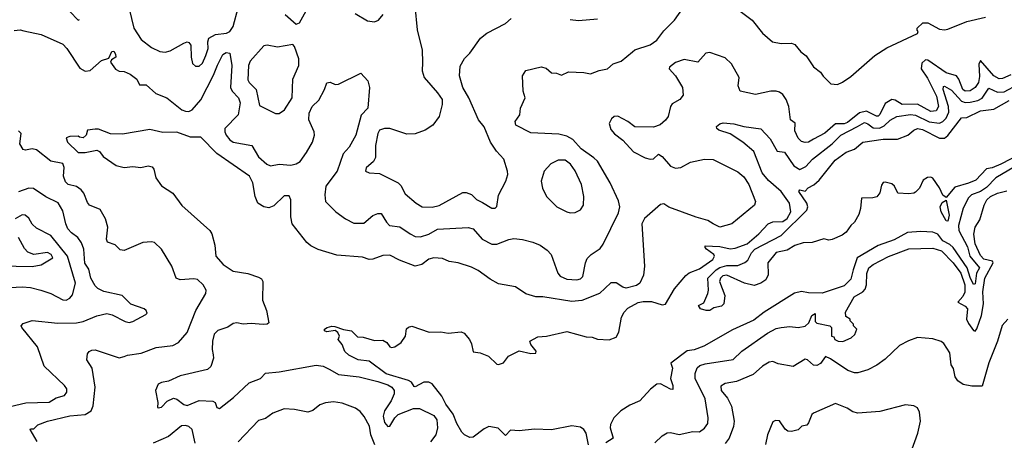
# Model space of a CAD drawing. Extents: x 1933546 to 2138868, y 524910 to 667279.
# Tile 223 of 256: x 2041121 to 2046906, y 604672 to 607144. Entities that reach past the tile are written whole.
import ezdxf

# ---------------------------------------------------------------- set-up
doc = ezdxf.new("R2010")
doc.units = 0

msp = doc.modelspace()

# ---------------------------------------------------------------- linework, layer by layer
at = {"layer": '0CON10XD'}
for points in [[(2041749.6, 607275), (2041792.2, 607095), (2041835, 607028), (2041895, 606980.8), (2041945, 606957.5), (2041975, 606952.5), (2042005, 606961.4), (2042085, 607007.1), (2042105, 607014), (2042115, 607011.2), (2042125.8, 606995), (2042128.6, 606925), (2042137, 606887), (2042155, 606870.8), (2042175, 606871.9), (2042195, 606889.2), (2042215, 606934.2), (2042227.9, 606975), (2042226.7, 607015), (2042233.2, 607035), (2042272.4, 607057.6), (2042335.8, 607064.2), (2042356.7, 607075), (2042375.3, 607105), (2042404.2, 607215)], [(2041145, 607079.7), (2041247, 607057), (2041375, 606999.7), (2041397.7, 606975), (2041475, 606860), (2041505, 606842.5), (2041535, 606845.5), (2041602, 606905), (2041645, 606917.5), (2041662, 606958), (2041675, 606958.8), (2041685, 606942.5), (2041685.5, 606924.5), (2041661.2, 606908.8), (2041653.8, 606895), (2041685, 606853.1), (2041705, 606841.4), (2041735, 606840), (2041770, 606825), (2041810, 606795), (2041825, 606762), (2041865, 606761.2), (2041921.2, 606711.2), (2041985, 606685.7), (2042073.8, 606613.8), (2042095, 606606.2), (2042115, 606605.4), (2042135, 606615.4), (2042185, 606673.2), (2042260.8, 606819.2), (2042282.8, 606877.2), (2042315, 606939.2), (2042335, 606952), (2042355, 606947.5), (2042367.5, 606875), (2042360.5, 606745), (2042369.1, 606725), (2042406.4, 606685), (2042416.7, 606655), (2042404.2, 606585), (2042326.4, 606505), (2042326.4, 606485), (2042334.6, 606465), (2042355, 606438.2), (2042375, 606424.1), (2042484.1, 606404.1), (2042525, 606337.8), (2042573.8, 606295), (2042595, 606284.7), (2042645, 606294.7), (2042715, 606288.4), (2042745, 606296.8), (2042768.6, 606311.4), (2042806.3, 606363.7), (2042841.3, 606425), (2042852.9, 606465), (2042850.9, 606485), (2042820.8, 606555), (2042821.8, 606595), (2042839.4, 606635), (2042879.1, 606670.9), (2042912.9, 606735), (2042926.4, 606773.6), (2042945, 606776.2), (2042975, 606763.3), (2042995, 606766.2), (2043125, 606830), (2043166.2, 606785), (2043175.7, 606745), (2043165.8, 606625), (2043127.6, 606582.4), (2043096.4, 606465), (2043056.2, 606395), (2043022.6, 606355), (2042986.1, 606255), (2042920.6, 606165), (2042913.3, 606115), (2042917.6, 606075), (2042978.3, 606015), (2043035, 605973.8), (2043085, 605948.5), (2043142.3, 605947.7), (2043196, 605994), (2043225, 606005.6), (2043245, 606005.8), (2043275.4, 605955), (2043294.8, 605934.8), (2043355, 605926.1), (2043415.7, 605885), (2043445, 605870.8), (2043475, 605868.7), (2043525, 605884.1), (2043575, 605912.4), (2043756.8, 605923.2), (2043785, 605914.5), (2043837.8, 605855), (2043895, 605824.5), (2043925, 605824.4), (2043995, 605852.5), (2044025, 605857.5), (2044075, 605852.5), (2044136.8, 605836.8), (2044178.7, 605818.7), (2044220.3, 605790.3), (2044244.2, 605765), (2044282.7, 605655), (2044297.3, 605637.3), (2044335, 605618.8), (2044395, 605615.3), (2044415, 605620.4), (2044430, 605635), (2044444.7, 605715), (2044455, 605740.5), (2044478.5, 605765), (2044531.4, 605798.6), (2044549.1, 605825), (2044639.9, 606010.1), (2044646.6, 606045), (2044640.1, 606080.1), (2044589.4, 606185), (2044515, 606312), (2044495, 606332.9), (2044420.5, 606385), (2044370.5, 606440.5), (2044335, 606460.5), (2044287.9, 606472.1), (2044125, 606478.6), (2044036.7, 606525), (2044031.4, 606545), (2044060, 606585), (2044064, 606625), (2044090, 606685), (2044079.4, 606725), (2044075.8, 606815), (2044094.5, 606845.5), (2044185, 606868.1), (2044215, 606859.2), (2044245, 606832.2), (2044275, 606830), (2044305, 606818.6), (2044345, 606837.5), (2044435, 606834.2), (2044475, 606826), (2044525, 606846), (2044575, 606855.8), (2044608.8, 606885), (2044655, 606901.1), (2044720.6, 606955), (2044735, 606966.4), (2044825, 606995.6), (2044865, 607023.3), (2044905, 607078.9), (2044967.8, 607142.2), (2045038.3, 607241.7)], [(2043442.5, 607225), (2043456, 607084), (2043485.6, 606965), (2043486.9, 606893.1), (2043485.9, 606844.1), (2043497.5, 606805), (2043576.7, 606715), (2043602.5, 606675), (2043603.8, 606645), (2043585.6, 606574.4), (2043548, 606525), (2043503.8, 606495), (2043445, 606472.7), (2043395, 606472.1), (2043295, 606505.8), (2043265, 606505.3), (2043235.8, 606494.2), (2043224.7, 606475), (2043211.7, 606405), (2043212.3, 606335), (2043198.9, 606311.1), (2043157, 606273), (2043152.5, 606255), (2043173.9, 606243.9), (2043235, 606240), (2043345, 606186.4), (2043360.5, 606170.5), (2043385, 606121.4), (2043451.2, 606065), (2043485, 606044.3), (2043545, 606043.1), (2043585, 606051.4), (2043725, 606128.1), (2043745, 606128.1), (2043775, 606116.9), (2043805, 606087.5), (2043839.5, 606069.5), (2043895, 606036), (2043915, 606036.7), (2043924.1, 606045.9), (2043935, 606112.5), (2043976.9, 606195), (2043988.9, 606235), (2043987.8, 606255), (2043965.5, 606325), (2043922.4, 606372.4), (2043886.7, 606425), (2043850, 606515), (2043816.9, 606555), (2043760, 606685), (2043724, 606745), (2043705.7, 606815), (2043709.1, 606870.9), (2043733.7, 606916.3), (2043765, 606947.5), (2043829.2, 607035), (2043866, 607065), (2043975, 607122.5), (2044009.3, 607150.7)], [(2041415, 607192.9), (2041465, 607141.2), (2041472.5, 607145)], [(2042680, 607175), (2042745, 607118.8), (2042765, 607126.2), (2042803.7, 607196.3)], [(2043091.7, 607181.7), (2043165, 607136.9), (2043205, 607130.8), (2043228.3, 607141.7), (2043257.1, 607175)], [(2044355, 607145.8), (2044405, 607139.2), (2044515, 607149.2)], [(2045354.5, 607194.5), (2045425, 607141.4), (2045484.5, 607065), (2045543.4, 607013.4), (2045595.8, 607004.2), (2045655, 607005.8), (2045675, 606998), (2045710, 606955), (2045741.5, 606931.5), (2045785, 606866.7), (2045826.4, 606836.4), (2045841.7, 606811.7), (2045887.5, 606767.5), (2045925, 606762.5), (2045955, 606776.7), (2046005, 606810), (2046145, 606933.3), (2046215, 606978.8), (2046396.1, 607063.9), (2046400, 607075), (2046393, 607083), (2046393.3, 607095), (2046427.5, 607125), (2046457.5, 607125), (2046525, 607088), (2046555, 607084), (2046575, 607088.8), (2046685, 607133.8), (2046795, 607158.8)], [(2041088.7, 607081.3), (2041124.6, 607085.4), (2041145, 607079.7)], [(2042645, 606593.3), (2042676.7, 606615), (2042722.9, 606685), (2042726.6, 606795), (2042761.9, 606875), (2042761.6, 606915), (2042736.6, 606986.6), (2042725, 606999.2), (2042635, 606982.5), (2042575, 606994.2), (2042555, 606991.1), (2042475, 606900.5), (2042464.7, 606875), (2042460.7, 606790.7), (2042468.9, 606775), (2042510.7, 606735), (2042529.5, 606639.5), (2042625, 606593.8), (2042645, 606593.3)], [(2046945, 606821.1), (2046895, 606799.2), (2046875, 606796.9), (2046845, 606813.6), (2046765, 606904.5), (2046756.1, 606883.9), (2046759.6, 606810.4), (2046753.9, 606775), (2046735, 606745.3), (2046705, 606725.8), (2046675, 606723.8), (2046662.1, 606735), (2046639.4, 606795), (2046625, 606813.8), (2046565, 606832.5), (2046456.3, 606906.3), (2046442.3, 606907.7), (2046422, 606888), (2046417, 606855), (2046455, 606801.3), (2046507.2, 606695), (2046518.3, 606635), (2046505, 606608.2), (2046475, 606604.8), (2046395, 606647.3), (2046305.7, 606645), (2046265, 606670.7), (2046245, 606674.7), (2046205, 606651.5), (2046175, 606587.1), (2046165, 606578), (2046155, 606577.6), (2046096.1, 606606.1), (2046055, 606597.5), (2045985, 606540.3), (2045965, 606533.2), (2045915, 606531.5), (2045851.7, 606478.3), (2045785, 606441.2), (2045755, 606424.6), (2045735, 606422.1), (2045715, 606428.9), (2045695, 606447.1), (2045675, 606491.2), (2045676.2, 606536.2), (2045650, 606555), (2045639.5, 606635), (2045624.3, 606675), (2045604.5, 606704.5), (2045585, 606719.2), (2045565, 606724.4), (2045535, 606724.4), (2045445, 606704.4), (2045354.4, 606724.4), (2045341.9, 606755), (2045348, 606805), (2045302.5, 606885), (2045265, 606920), (2045175, 606950.8), (2045153.2, 606946.8), (2045105, 606893.8), (2045025, 606910), (2044975, 606892.9), (2044939.2, 606865), (2044937.1, 606855), (2044973.8, 606813.8), (2045014.4, 606745), (2045019.7, 606700.3), (2044998.8, 606675), (2044955, 606650), (2044945, 606633.3), (2044931.1, 606575), (2044916.1, 606553.9), (2044883.1, 606526.9), (2044845, 606511.8), (2044735, 606513.9), (2044695, 606545.5), (2044635, 606577.1), (2044614.1, 606575.9), (2044597.7, 606562.3), (2044584.2, 606535), (2044595, 606498), (2044615, 606472.5), (2044665.3, 606435.3), (2044727.7, 606367.7), (2044795, 606332.9), (2044825, 606324.2), (2044845, 606326), (2044875, 606354.2), (2044895, 606340.8), (2044945, 606284), (2044975, 606272), (2045005, 606275.8), (2045062.6, 606307.4), (2045144.4, 606324.4), (2045195, 606321.9), (2045340.3, 606250.3), (2045375, 606220.5), (2045405.5, 606175.5), (2045444.4, 606075), (2045438.9, 606055), (2045305, 605943.8), (2045235, 605925.5), (2045194.7, 605944.7), (2045165, 605964.4), (2045095, 605982.9), (2044935, 606043.3), (2044905, 606062.5), (2044885, 606058.8), (2044791.4, 605975), (2044775.5, 605945), (2044792.5, 605695), (2044786.7, 605643.3), (2044764.2, 605595), (2044745, 605581.1), (2044685, 605566.9), (2044665, 605571.4), (2044625, 605597.1), (2044595, 605597.1), (2044526.9, 605535), (2044424.6, 605494.6), (2044365, 605487.3), (2044195, 605516.2), (2044154.1, 605515.9), (2044095, 605532.9), (2044035, 605574.3), (2043935, 605592.5), (2043885, 605618.6), (2043815, 605669.4), (2043775, 605690), (2043697.5, 605715), (2043645, 605723.1), (2043605, 605741.5), (2043555, 605744.5), (2043525, 605737.7), (2043483.8, 605706.2), (2043445, 605695.2), (2043351.7, 605731.7), (2043295, 605760.8), (2043255, 605758.8), (2043195, 605737.1), (2043175, 605735.7), (2043135, 605748.6), (2042985, 605760.9), (2042875, 605792.9), (2042832.5, 605815), (2042808.8, 605835), (2042722.5, 605945), (2042713.6, 605985), (2042714.4, 606085), (2042705, 606110), (2042675, 606110), (2042615, 606050.5), (2042585, 606039.2), (2042555, 606044.7), (2042521.1, 606065), (2042504.6, 606105.4), (2042490, 606185), (2042471.4, 606225), (2042278.7, 606358.7), (2042185, 606454.3), (2042125, 606454.8), (2042045, 606482.6), (2041962.2, 606482.2), (2041885, 606498.8), (2041725, 606472.2), (2041655, 606474.4), (2041585, 606500), (2041565, 606501.2), (2041520, 606495), (2041512.5, 606465), (2041495, 606450), (2041473, 606453), (2041465, 606460), (2041415, 606457.5), (2041395, 606450), (2041402.5, 606425), (2041465, 606364.4), (2041505, 606363.1), (2041575, 606377.5), (2041589.7, 606369.7), (2041611.2, 606341.2), (2041688, 606288), (2041735, 606276), (2041785, 606281.4), (2041833.6, 606276.4), (2041875.8, 606285.8), (2041899.5, 606279.5), (2041910, 606265), (2041922, 606215), (2041955, 606168.8), (2042020, 606125), (2042073, 606053), (2042238, 605905), (2042250.8, 605885), (2042268.3, 605818.3), (2042274.5, 605755), (2042316.5, 605705), (2042375, 605665.4), (2042462, 605652), (2042525, 605630.8), (2042540.9, 605620.9), (2042550, 605605), (2042548.5, 605495), (2042572.2, 605435), (2042585, 605362.5), (2042575.5, 605354.5), (2042552, 605352), (2042480.9, 605359.1), (2042435, 605354.6), (2042396.4, 605363.6), (2042375, 605358.1), (2042345, 605336.9), (2042285, 605317.8), (2042264.7, 605295.3), (2042253.1, 605255), (2042251.2, 605205), (2042258, 605175), (2042259.6, 605155), (2042245, 605106.2), (2042225, 605087.5), (2042065, 605050.8), (2041995, 605018.8), (2041955, 605012), (2041935, 605001.2), (2041920, 604965), (2041933.3, 604895), (2041930, 604865), (2041935, 604862.5), (2041955, 604866.7), (2041987.9, 604902.1), (2042025, 604919.5), (2042045, 604914.2), (2042085, 604882.2), (2042105, 604876.1), (2042175, 604905.5), (2042255, 604902), (2042270, 604895), (2042280, 604865), (2042295, 604860), (2042376.7, 604923.3), (2042469.6, 605010.4), (2042536.2, 605035), (2042565, 605067.5), (2042645.4, 605074.6), (2042863.9, 605113.9), (2042905, 605107.8), (2042942.5, 605087.5), (2042995, 605058.8), (2043115, 605044.7), (2043225, 605016.9), (2043285, 604998.3), (2043307.7, 604985), (2043321.6, 604965), (2043321.2, 604945), (2043303.7, 604905), (2043265.4, 604845), (2043257.3, 604815), (2043265, 604776), (2043285, 604752.5), (2043295.4, 604754.6), (2043325.4, 604805), (2043345, 604823.4), (2043435, 604859.6), (2043470, 604860), (2043555, 604817.5), (2043572.4, 604792.4), (2043576.4, 604745), (2043565.3, 604705), (2043535, 604663.3)], [(2044462.3, 604645), (2044448.7, 604715), (2044434.7, 604735), (2044415, 604749.4), (2044365, 604757.6), (2044245, 604733.8), (2044145, 604737.1), (2044055, 604727.6), (2044005, 604732.5), (2043975, 604700), (2043933, 604743), (2043877.6, 604752.4), (2043849.7, 604740.3), (2043785, 604690.6), (2043765, 604689.2), (2043735, 604704.2), (2043719.1, 604719.1), (2043690.2, 604770.2), (2043668.4, 604825), (2043625, 604884.7), (2043602.2, 604932.2), (2043545, 605004.6), (2043525, 605014.1), (2043495, 605014.7), (2043445, 604986.7), (2043438.1, 604988.1), (2043423.2, 605013.2), (2043405, 605024.3), (2043275, 605062.4), (2043175, 605137.5), (2043110, 605145), (2043055, 605172.7), (2043031.9, 605195), (2043016, 605236), (2042992.5, 605265), (2043000, 605285), (2042990, 605305), (2042975, 605316.7), (2042925, 605310), (2042912.5, 605315), (2042912.5, 605325), (2042927.5, 605335), (2042955, 605343.8), (2042972, 605342), (2043023, 605323), (2043070, 605315), (2043105, 605280.8), (2043139.1, 605279.1), (2043205, 605258.8), (2043255, 605261.2), (2043277.7, 605247.7), (2043295, 605222.5), (2043305, 605217.5), (2043325, 605222.5), (2043363, 605247), (2043388.8, 605285), (2043393, 605327), (2043405, 605337.5), (2043425, 605342.5), (2043527.4, 605307.4), (2043595, 605309.1), (2043638.2, 605301.8), (2043715, 605308.8), (2043731.7, 605301.7), (2043763.3, 605265), (2043775, 605240), (2043785, 605192.5), (2043826.1, 605186.1), (2043875, 605167.5), (2043925, 605120), (2043935, 605117.5), (2043963, 605127), (2043993.8, 605166.2), (2044055, 605198.8), (2044125, 605181.5), (2044153.8, 605185), (2044156.4, 605196.4), (2044124, 605235), (2044117.5, 605255), (2044165, 605280), (2044216.4, 605283.6), (2044335, 605311.9), (2044449.7, 605279.7), (2044485, 605277.5), (2044515, 605266.7), (2044585, 605263.3), (2044625, 605278.8), (2044642, 605308), (2044656.5, 605395), (2044672.9, 605425), (2044695, 605448.2), (2044755, 605482.2), (2044785, 605488.2), (2044832.9, 605487.1), (2044895, 605467.8), (2044915, 605473.3), (2044968.1, 605561.9), (2045035, 605640.7), (2045055, 605656.5), (2045115, 605680.2), (2045193.8, 605735), (2045204.1, 605755), (2045199.6, 605765), (2045155.5, 605795), (2045147.8, 605805), (2045148.8, 605815), (2045235, 605811.2), (2045295, 605796.7), (2045325, 605801.7), (2045395, 605827.5), (2045464.6, 605885.4), (2045518.8, 605945), (2045545, 605956.1), (2045605, 605958.8), (2045630.2, 605975), (2045652.2, 606015), (2045643.5, 606065), (2045594.7, 606135), (2045520.1, 606200.1), (2045483.3, 606245), (2045435, 606368.7), (2045370, 606425), (2045295, 606472.6), (2045229.2, 606495), (2045216, 606505), (2045215, 606516.2), (2045235, 606532), (2045255, 606537.5), (2045316.8, 606533.2), (2045375, 606516.5), (2045475, 606502.2), (2045530.4, 606445), (2045572.3, 606372.3), (2045615, 606366.4), (2045669.5, 606285), (2045705, 606264.5), (2045739.2, 606280.8), (2045778.9, 606325), (2045895, 606413.9), (2045945, 606465.2), (2046044.1, 606515.9), (2046085, 606539.8), (2046105, 606532.6), (2046135, 606508.9), (2046172.6, 606507.4), (2046199.6, 606520.4), (2046235.5, 606554.5), (2046274.8, 606575.2), (2046355, 606587.7), (2046385, 606583.2), (2046465, 606543.6), (2046525, 606535.2), (2046544.9, 606545.1), (2046564.4, 606565), (2046579.5, 606600.5), (2046578.7, 606635), (2046547.2, 606735), (2046548.3, 606751.7), (2046555, 606754.6), (2046595, 606730.4), (2046655, 606665.5), (2046675, 606658.6), (2046705, 606659.7), (2046750.9, 606669.1), (2046775, 606682.4), (2046815, 606742), (2046865, 606718.2), (2046905, 606720.9), (2046985, 606763.4)], [(2047062.9, 606387.1), (2046885.6, 606295), (2046835, 606274.4), (2046801.7, 606268.3), (2046739.5, 606200.5), (2046695, 606183.3), (2046615, 606160), (2046565, 606099.4), (2046545, 606112.5), (2046525, 606155.2), (2046485, 606213.5), (2046475, 606219.1), (2046455, 606217.8), (2046428.3, 606201.7), (2046407.5, 606155), (2046385, 606131.2), (2046375, 606123.8), (2046345, 606120), (2046280, 606125), (2046260, 606165), (2046245, 606180), (2046205, 606190), (2046195, 606186.7), (2046185, 606172.5), (2046173.8, 606126.2), (2046156.2, 606103.8), (2046133.5, 606096.5), (2046067.5, 606095), (2046061.5, 606035), (2046050.6, 605999.4), (2046025.4, 605954.6), (2046003.3, 605935), (2045976.7, 605895), (2045952.7, 605877.3), (2045895, 605852.9), (2045875, 605848.8), (2045845, 605856.7), (2045776.1, 605833.9), (2045725, 605832), (2045675, 605818), (2045630.7, 605789.3), (2045565, 605776.2), (2045516.9, 605715), (2045519.3, 605645), (2045505, 605615.6), (2045474.5, 605595), (2045437.1, 605582.9), (2045380, 605595), (2045275, 605642.2), (2045251.7, 605638.3), (2045238.1, 605625), (2045233.3, 605605), (2045264, 605524), (2045258.1, 605475), (2045245, 605460.9), (2045199.6, 605450.4), (2045175, 605434.3), (2045155, 605434.8), (2045120.8, 605445), (2045110, 605465), (2045140.5, 605479.5), (2045163.3, 605535), (2045167.5, 605555), (2045163.1, 605625), (2045212.8, 605675), (2045235, 605688.4), (2045275, 605700.2), (2045339.5, 605700.5), (2045382.4, 605717.6), (2045398.3, 605731.7), (2045420.5, 605775), (2045440, 605795), (2045595, 605876), (2045746, 606025), (2045750.7, 606045), (2045745.9, 606065), (2045699.5, 606135), (2045705, 606144.2), (2045735, 606136), (2045753.6, 606156.4), (2045786.5, 606173.5), (2045818.8, 606201.2), (2045911.3, 606318.7), (2045977.1, 606365), (2046025.9, 606384.1), (2046074.7, 606425.3), (2046195, 606442.5), (2046278.1, 606441.9), (2046340, 606465), (2046374.2, 606495.8), (2046396.1, 606503.9), (2046425, 606498.8), (2046525, 606448.2), (2046555, 606447.5), (2046575, 606463.3), (2046653.4, 606566.6), (2046685, 606569.1), (2046765, 606608.1), (2046845, 606619.2), (2046935, 606670)], [(2041224, 604665), (2041182.5, 604735), (2041185, 604740), (2041205, 604740), (2041227.3, 604762.7), (2041285, 604783.8), (2041416.3, 604816.3), (2041505, 604823), (2041540.3, 604845), (2041552.2, 604875), (2041565.3, 604985), (2041546.9, 605096.9), (2041515.8, 605145), (2041520.3, 605179.7), (2041528.8, 605195), (2041545, 605202.9), (2041565, 605203.1), (2041705, 605156.2), (2041735, 605164), (2041755, 605172.9), (2041835, 605184.5), (2041922.6, 605217.4), (2042020.2, 605229.8), (2042055, 605247.5), (2042104.4, 605305), (2042155.5, 605435), (2042215.8, 605535), (2042217.1, 605555), (2042200, 605585), (2042165, 605616.4), (2042145, 605621.1), (2042065, 605615.7), (2042041.2, 605625), (2042015.7, 605695.7), (2041955, 605796.2), (2041913.3, 605835), (2041895, 605839.4), (2041845, 605834.4), (2041735, 605788), (2041712.3, 605792.3), (2041681.2, 605821.2), (2041637.7, 605837.7), (2041630.6, 605855), (2041638.1, 605925), (2041625, 605973.3), (2041595, 606028.8), (2041532, 606055), (2041520, 606070), (2041498.8, 606125), (2041482.9, 606145), (2041455, 606164.1), (2041406.6, 606176.6), (2041390.7, 606190.7), (2041378.2, 606225), (2041382.4, 606275), (2041375, 606298.2), (2041305, 606313.2), (2041220.1, 606380.1), (2041195, 606385.3), (2041155, 606378.1), (2041142, 606382), (2041122.9, 606415), (2041130.8, 606475), (2041115, 606492)], [(2044355, 606008.8), (2044385, 606011.2), (2044415, 606026.7), (2044433.8, 606055), (2044435.7, 606104.3), (2044420.9, 606175), (2044385, 606255.7), (2044357.8, 606295), (2044325, 606319.2), (2044285, 606319.5), (2044242.6, 606297.4), (2044202.9, 606255), (2044184.4, 606195), (2044192.9, 606155), (2044217.1, 606105), (2044276.2, 606045), (2044335, 606014.2), (2044355, 606008.8)], [(2046965, 606280.3), (2046856.9, 606215), (2046801.2, 606158.9), (2046765, 606135.5), (2046712.9, 606115), (2046695, 606097.1), (2046664, 606036), (2046636.3, 605935), (2046638.3, 605905), (2046689.2, 605809.1), (2046704, 605755), (2046759.4, 605685), (2046742.5, 605655), (2046735, 605592.5), (2046725, 605587.1), (2046705, 605628.8), (2046688.5, 605685), (2046604.6, 605805), (2046585, 605824), (2046545.2, 605845.2), (2046515, 605883.5), (2046485, 605895.8), (2046415, 605900.4), (2046336.4, 605893.6), (2046259.1, 605850.9), (2046165, 605817.1), (2046042.1, 605745), (2046018.7, 605675), (2046005, 605618.5), (2045965, 605580.2), (2045835, 605537), (2045755, 605539.1), (2045715, 605546.3), (2045673.8, 605536.2), (2045495, 605425.4), (2045435, 605377.7), (2045309.5, 605320.5), (2045140, 605225), (2045084, 605204), (2045041.7, 605198.3), (2044947.5, 605125), (2044955.8, 605095.8), (2044944.7, 605035), (2044959.1, 604995), (2044958.8, 604971.2), (2044945, 604972.3), (2044885, 605003.3), (2044865, 605001.8), (2044827.9, 604972.1), (2044765, 604903.3), (2044705, 604878), (2044652.1, 604845), (2044611.5, 604805), (2044592.1, 604765), (2044590.8, 604745), (2044608.1, 604685), (2044565, 604656.7)], [(2041065, 604870), (2041157.3, 604892.7), (2041295, 604896.1), (2041335, 604921.8), (2041385.2, 604934.8), (2041398.6, 604955), (2041397.5, 604975), (2041385, 604994), (2041265, 605107.5), (2041225, 605220.8), (2041132.9, 605335), (2041130.8, 605345), (2041141.3, 605358.7), (2041195, 605375.6), (2041345, 605361.1), (2041455, 605362.1), (2041495, 605370.3), (2041575, 605403.4), (2041632.7, 605417.3), (2041665, 605410.4), (2041740.8, 605370.8), (2041765, 605365.4), (2041785, 605370), (2041862, 605412), (2041870.7, 605419.3), (2041865, 605436), (2041853.3, 605445), (2041775, 605471.9), (2041722.4, 605522.4), (2041615, 605547.2), (2041581.1, 605565), (2041565, 605580.9), (2041539.7, 605625), (2041527.9, 605677.9), (2041504.2, 605714.2), (2041497.9, 605795), (2041485, 605832.5), (2041463.5, 605863.5), (2041425, 605891.1), (2041405, 605915.7), (2041392, 605945), (2041375, 606020.8), (2041347.7, 606067.7), (2041275, 606102.5), (2041202.7, 606152.7), (2041175, 606154.6), (2041115, 606133.1)], [(2044852.1, 604657.9), (2044895, 604698), (2044925, 604716.7), (2044945, 604718), (2044995, 604705.5), (2045075, 604723.8), (2045115, 604722.2), (2045145, 604744.2), (2045165, 604771.2), (2045166.8, 604805), (2045148.8, 604915), (2045089.6, 605035), (2045088.7, 605065), (2045101.2, 605098.8), (2045117.8, 605112.2), (2045148.8, 605121.2), (2045312.9, 605147.1), (2045364.7, 605195.3), (2045515, 605301.2), (2045565, 605328.7), (2045595.4, 605335.4), (2045645, 605340.9), (2045695.5, 605334.5), (2045735, 605342.2), (2045756.9, 605363.1), (2045775, 605405.8), (2045795, 605417.5), (2045795, 605370), (2045805, 605360), (2045880, 605345), (2045890, 605335), (2045890, 605285), (2045905, 605280), (2045910, 605265), (2045930, 605255), (2045957.7, 605252.3), (2046006.7, 605275), (2046026.7, 605295), (2046040, 605325), (2046020, 605345), (2046020, 605355), (2046000, 605375), (2046000, 605385), (2045975, 605400), (2045972.5, 605425), (2046024.6, 605515), (2046074.6, 605545.4), (2046088.8, 605561.2), (2046095.9, 605585), (2046098.2, 605651.8), (2046110.8, 605685), (2046134.6, 605705), (2046225, 605751.6), (2046345, 605798.3), (2046485, 605800.6), (2046536.2, 605785), (2046605, 605715.2), (2046651.3, 605655), (2046674.4, 605585), (2046673.1, 605543.1), (2046661.8, 605518.2), (2046633.2, 605485), (2046675, 605460.2), (2046688.9, 605445), (2046683, 605385), (2046695, 605358.6), (2046725, 605318.1), (2046735, 605314.4), (2046745, 605328), (2046771, 605405), (2046783, 605475), (2046779.7, 605545), (2046791.6, 605625), (2046840.8, 605715), (2046835.8, 605725.8), (2046785, 605737.3), (2046765, 605759.2), (2046735, 605826.5), (2046726.5, 605883.5), (2046735, 605924.4), (2046761.7, 605968.3), (2046786.8, 606055), (2046803.6, 606085), (2046825, 606105.8), (2046865, 606124.6), (2046921.5, 606138.5)], [(2046575, 605960), (2046565, 605962.5), (2046535.6, 606015), (2046529.3, 606045), (2046539.9, 606070.1), (2046564.5, 606084.5), (2046581.7, 605995), (2046575, 605960)], [(2041065, 605571.1), (2041135, 605573.5), (2041185, 605569.6), (2041245, 605554.7), (2041305, 605534.1), (2041375, 605497.2), (2041395, 605495.2), (2041415, 605506.7), (2041432.4, 605527.6), (2041448.8, 605595), (2041401.9, 605755), (2041305, 605875.3), (2041219.5, 605919.5), (2041195, 605943.1), (2041175, 605976.9), (2041154, 605995), (2041135, 605996.8), (2041095.2, 605974.8)], [(2041007.3, 605697.3), (2041195, 605693.9), (2041247.1, 605702.9), (2041315.9, 605744.1), (2041306.2, 605765), (2041285, 605775.2), (2041205, 605764.6), (2041168.9, 605778.9), (2041149, 605799), (2041114.7, 605864.8)], [(2046925.6, 605385), (2046893, 605347), (2046865.6, 605255), (2046815, 605127.5), (2046775, 604990.6), (2046715, 604991), (2046665, 605000.3), (2046632.6, 605022.6), (2046617.9, 605045), (2046606.7, 605095), (2046593.3, 605115), (2046586, 605186), (2046550.7, 605240.7), (2046535, 605252.9), (2046485, 605269.5), (2046395, 605276.5), (2046342.2, 605257.8), (2046290.8, 605229.2), (2046205, 605149.4), (2046156.1, 605113.9), (2046104.5, 605085.5), (2046045, 605069.4), (2046025, 605069.5), (2045987.1, 605082.9), (2045885, 605151.1), (2045856.2, 605163.8), (2045826.4, 605123.6), (2045805, 605111.4), (2045785, 605114.3), (2045750, 605145), (2045735, 605150), (2045665, 605105.7), (2045578, 605122), (2045545, 605134.4), (2045525, 605130.9), (2045485, 605107.1), (2045430.6, 605059.4), (2045333.1, 605016.9), (2045265, 605006.9), (2045240, 604990), (2045243.3, 604965), (2045280, 604920), (2045302.4, 604872.4), (2045319.1, 604785), (2045315.8, 604754.2), (2045290, 604685), (2045266.1, 604653.9)], [(2043208.3, 604645), (2043183.3, 604705), (2043176.6, 604755), (2043145, 604812.9), (2043121.2, 604841.2), (2043095, 604860.6), (2043015, 604890.6), (2042965, 604898.9), (2042918, 604892), (2042885, 604880), (2042842.6, 604847.4), (2042815, 604836.7), (2042735, 604852.5), (2042675, 604856.9), (2042608.6, 604831.4), (2042565, 604800.8), (2042525, 604789.4), (2042405, 604664)], [(2046355, 604593.8), (2046398.6, 604715), (2046414.2, 604785), (2046407.9, 604837.9), (2046395, 604863.8), (2046375, 604874), (2046325, 604880.8), (2046175, 604842), (2046045, 604832.5), (2046015, 604840), (2045981.7, 604861.7), (2045915, 604888.6), (2045785, 604831.2), (2045775, 604823.3), (2045755.5, 604775), (2045745, 604760.8), (2045715.6, 604754.4), (2045695, 604733.8), (2045655, 604724), (2045635, 604726.7), (2045618.3, 604738.3), (2045585.7, 604785.7), (2045561.7, 604788.3), (2045545, 604780), (2045514.4, 604705), (2045502.3, 604647.7)], [(2042151.6, 604655), (2042135.4, 604735.4), (2042115, 604754.2), (2042095, 604760), (2042072.4, 604757.6), (2041995, 604694.8), (2041905, 604654.7)]]:
    msp.add_lwpolyline(points, dxfattribs=at)

doc.saveas('drawing.dxf')
